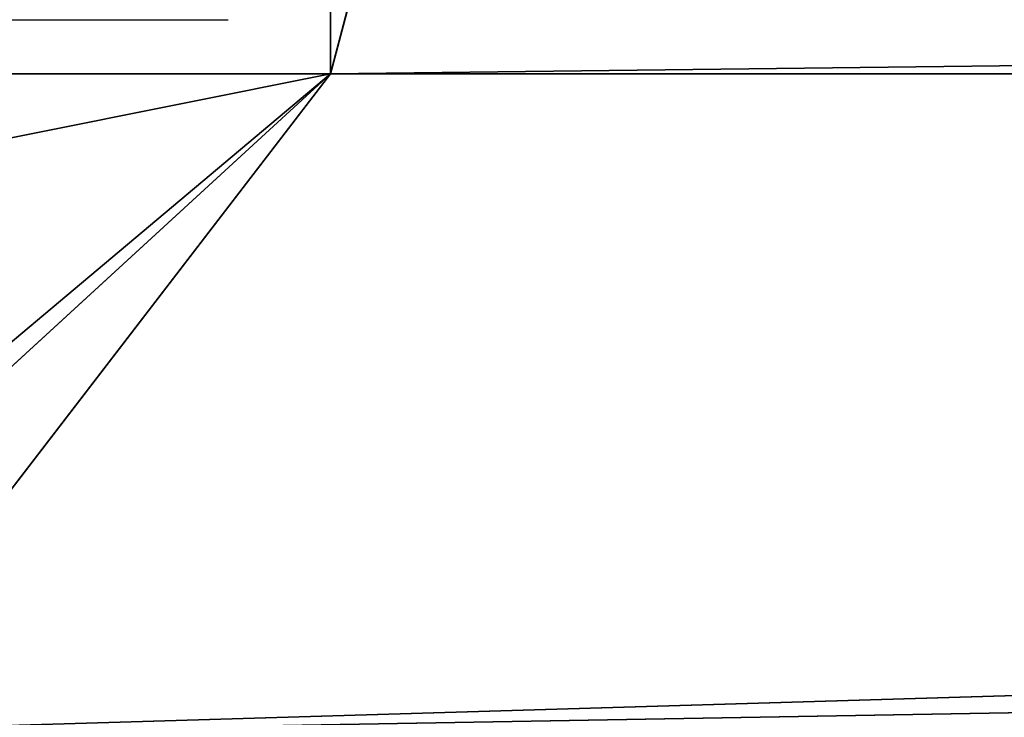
# Model space of a CAD drawing. Header units: millimetres. Extents: x -488 to 6688, y -115 to 115.
# Tile 77 of 256: x -314 to -297, y -38 to -27. Entities that reach past the tile are written whole.
import ezdxf

# ---------------------------------------------------------------- set-up
doc = ezdxf.new("R2010")
doc.units = ezdxf.units.MM
doc.layers.add('151', color=7, linetype='Continuous', true_color=0xffffff)

# ---------------------------------------------------------------- blocks, each defined once
blk = doc.blocks.new('UG_SURFACE_007')
at = {"layer": '151', "color": 35, "linetype": 'Continuous', "lineweight": 35}
for points in [[(-320.5, -38.5), (306.5, -19.9), (308.5, -19.9), (308.5, -27.5)], [(-308.5, -27.5), (306.5, -19.9), (-320.5, -38.5)], [(-308.5, -19.9), (-308.5, -27.5), (-308.5, -27.5, 2030), (-308.5, -26, 2017)], [(-308.5, -27.5), (-308.5, -19.9), (-306.5, -19.9)], [(-306.5, -19.9), (306.5, -19.9), (-308.5, -27.5)], [(-308.5, -27.5, 2030), (-308.5, -26, 2030), (-308.5, -26, 2017)], [(308.5, -27.5, 2030), (308.5, -26, 2030), (-308.5, -26, 2030), (-308.5, -27.5, 2030)], [(-308.5, -27.5), (-320.5, -38.5), (-321, -38), (-321, -30)], [(-321, -30), (-318.5, -27.5), (-308.5, -27.5)], [(-308.5, -27.5, 2030), (-318.5, -27.5, 2030), (-321, -30, 2030), (-321, -38, 2030)], [(-321, -38, 2030), (-318.5, -40.5, 2030), (-308.5, -27.5, 2030)], [(320.5, -38.5), (-320.5, -38.5), (308.5, -27.5)], [(-318.5, -27.5), (-318.5, -27.5, 2030), (-308.5, -27.5, 2030), (-308.5, -27.5)], [(-318.5, -40.5, 2030), (308.5, -27.5, 2030), (-308.5, -27.5, 2030)], [(308.5, -27.5, 2030), (-318.5, -40.5, 2030), (318.5, -40.5, 2030)]]:
    blk.add_3dface(points, dxfattribs=at)

msp = doc.modelspace()

# ---------------------------------------------------------------- linework, layer by layer
at = {"layer": '151', "color": 251, "linetype": 'Continuous', "lineweight": -3, "true_color": 0x636466}
for p, q in [((-308.5, -27.5), (-308.5, -19.9)), ((-308.5, -27.5, 2030), (-308.5, -26, 2030)), ((-320.2, -26.6, 2030), (-310.2, -26.6, 2030)), ((-320.2, -26.6, 2), (-310.2, -26.6, 2)), ((-310.2, -26.6, 2), (-310.2, -26.6, 2030)), ((-318.5, -27.5), (-308.5, -27.5)), ((-318.5, -27.5, 2030), (-308.5, -27.5, 2030)), ((-308.5, -27.5), (-308.5, -27.5, 2030))]:
    msp.add_line(p, q, dxfattribs=at)

# ---------------------------------------------------------------- block references
msp.add_blockref('UG_SURFACE_007', (0, 0), dxfattribs=at)

doc.saveas('drawing.dxf')
